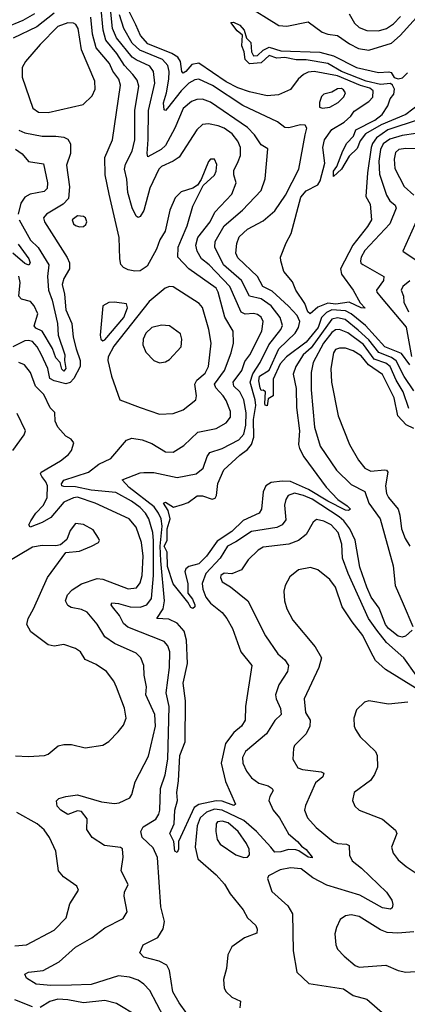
# Model space of a CAD drawing. Extents: x 1443846 to 1577407, y 839182 to 927291.
# Tile 249 of 256: x 1499950 to 1501932, y 910671 to 915709. Entities that reach past the tile are written whole.
import ezdxf

# ---------------------------------------------------------------- set-up
doc = ezdxf.new("R2010")
doc.units = 0

msp = doc.modelspace()

# ---------------------------------------------------------------- linework, layer by layer
at = {"layer": '0CON20XD'}
for points in [[(1500712.7, 912642.7), (1500650, 912645), (1500682.6, 912695), (1500690.5, 912735), (1500670.7, 912940.7), (1500668, 913015), (1500678.1, 913118.1), (1500672.4, 913155), (1500659.7, 913185), (1500636.5, 913216.5), (1500508.5, 913315), (1500474.2, 913355), (1500565, 913391.1), (1500585, 913393.3), (1500635, 913392.7), (1500755, 913366.3), (1500852.5, 913385), (1500888.5, 913415), (1500908.8, 913475), (1500921.3, 913495), (1500985.2, 913514.8), (1501070.4, 913559.6), (1501095, 913588.8), (1501105.8, 913635), (1501107.2, 913697.2), (1501095, 913764.4), (1501076.1, 913805), (1501045.2, 913835), (1501041.5, 913855), (1501085.4, 913914.6), (1501100.2, 913959.8), (1501126.7, 913995), (1501187.9, 914115), (1501195.2, 914165.2), (1501185, 914187.5), (1501165, 914201.8), (1501145, 914206.3), (1501102.6, 914202.6), (1501082.2, 914212.2), (1501023.8, 914345), (1500919, 914455), (1500879.4, 914485), (1500857.3, 914525), (1500850.5, 914555), (1500860.8, 914595), (1500923.8, 914675), (1500946.8, 914725), (1501035, 914816.4), (1501056.8, 914875), (1501044.4, 914915), (1501045, 914937.5), (1501066.2, 914983.8), (1501078.1, 915015), (1501079.3, 915055), (1501065, 915087.9), (1501036.3, 915125), (1500995, 915153.8), (1500965, 915166.2), (1500915, 915177.3), (1500885, 915173.6), (1500855, 915145.6), (1500764.8, 915005.2), (1500735, 914984.7), (1500675, 914958.4), (1500660.6, 914945), (1500615, 914846.9), (1500585, 914732.5), (1500565, 914702), (1500555, 914698), (1500545, 914703.8), (1500525, 914747.5), (1500502.2, 914825), (1500497.1, 914892.9), (1500485.6, 914945), (1500490.5, 914969.5), (1500525, 915037.1), (1500538, 915095), (1500538.4, 915245), (1500558.6, 915368.6), (1500550.3, 915400.3), (1500528.8, 915428.8), (1500484.9, 915474.9), (1500447.1, 915537.1), (1500389.5, 915605), (1500375.6, 915655), (1500365, 915781.5)], [(1501099.3, 915789.3), (1501275, 915679.5), (1501315, 915675.6), (1501425, 915699.1), (1501496.2, 915646.2), (1501525, 915635.2), (1501575, 915629.2), (1501635.8, 915585.8), (1501682.3, 915562.3), (1501735, 915553.5), (1501850.5, 915589.5), (1501895, 915628.6), (1502027.7, 915775)], [(1500025, 915739.8), (1499965, 915705.2), (1499875, 915668.1)], [(1500125, 915742.6), (1500036.4, 915673.6), (1499915.4, 915615)], [(1500460.1, 912660.1), (1500423.8, 912705), (1500418.1, 912715), (1500421.2, 912725), (1500455, 912722.1), (1500515, 912704.8), (1500565, 912702.6), (1500598.9, 912715), (1500622.7, 912747.3), (1500634.6, 912865), (1500633.6, 913043.6), (1500630.3, 913085), (1500609.3, 913155), (1500592.8, 913185), (1500565, 913213.6), (1500522.1, 913245), (1500440.5, 913290.5), (1500315, 913301.6), (1500235, 913318.5), (1500175, 913321.2), (1500165, 913324.4), (1500162.8, 913335), (1500175, 913352.5), (1500302.2, 913395), (1500355, 913435.3), (1500415, 913463.8), (1500495, 913557.3), (1500522.5, 913567.5), (1500575, 913558.9), (1500625, 913540.4), (1500695, 913498.5), (1500733.9, 913496.1), (1500789.3, 913530.7), (1500861.3, 913598.7), (1500955, 913617.5), (1501005, 913646.1), (1501027.8, 913675), (1501027.5, 913705), (1501005, 913760.6), (1500990.8, 913785), (1500951.7, 913825), (1500946.1, 913845), (1500996.1, 913915), (1501030.2, 914005), (1501042.6, 914055), (1501041.9, 914115), (1500997.9, 914187.9), (1500965.2, 914315), (1500953.6, 914335), (1500813.8, 914433.8), (1500758, 914495), (1500760.7, 914545), (1500776.3, 914586.3), (1500806, 914655), (1500835.5, 914755), (1500888.3, 914861.7), (1500945, 914913.8), (1500955, 914934.2), (1500957.9, 914967.9), (1500945, 914996), (1500925, 914995.8), (1500915, 914983.8), (1500878.2, 914891.8), (1500858, 914862), (1500835, 914848.1), (1500775, 914828.6), (1500745, 914798), (1500717.8, 914735), (1500693.3, 914626.7), (1500666.9, 914583.1), (1500649.6, 914535), (1500602, 914448), (1500565, 914424.7), (1500537.8, 914422.2), (1500505, 914430), (1500481, 914441), (1500466.4, 914456.4), (1500460.8, 914485), (1500458.7, 914595), (1500407.4, 914817.4), (1500386.7, 914915), (1500385.3, 915004.7), (1500423.9, 915095), (1500464.8, 915375), (1500456.7, 915405), (1500426.5, 915446.5), (1500408.9, 915485), (1500340, 915565), (1500321, 915635), (1500312.5, 915722.5)], [(1501965, 913810.3), (1501915, 913884.4), (1501874.2, 913964.2), (1501851, 913981), (1501786.8, 914006.8), (1501735, 914070.7), (1501680.9, 914120.9), (1501614.1, 914175), (1501575, 914184.6), (1501545, 914177.9), (1501439.6, 914030.4), (1501399.1, 913995), (1501361.3, 913935), (1501348.4, 913895), (1501362.5, 913822.5), (1501365.8, 913725), (1501380.7, 913605), (1501375.7, 913535.7), (1501381.2, 913515), (1501402.6, 913472.6), (1501517.2, 913317.2), (1501575.6, 913255), (1501625, 913222.5), (1501641.4, 913205), (1501631.2, 913198.8), (1501615, 913199.5), (1501525, 913245.6), (1501426.3, 913306.3), (1501335, 913346), (1501291.7, 913348.3), (1501235, 913341.6), (1501207.6, 913325), (1501195, 913293.8), (1501185.3, 913205), (1501173.8, 913185), (1501092.7, 913147.3), (1501035, 913091), (1500959.7, 913040.3), (1500905, 912964.2), (1500865.8, 912925), (1500815, 912910.7), (1500799.7, 912900.3), (1500794.4, 912885), (1500809.1, 912825), (1500810, 912775), (1500832.5, 912745), (1500844.5, 912715), (1500844.3, 912705), (1500835, 912696.9), (1500825, 912702.2), (1500809.7, 912729.7), (1500735, 912822.1), (1500705, 912910.9), (1500702.9, 912985), (1500689, 913015), (1500703.4, 913045), (1500703.8, 913103.8), (1500718.2, 913155), (1500708.2, 913198.2), (1500685.7, 913235), (1500695, 913240.4), (1500735.6, 913215.6), (1500781.3, 913228.7), (1500811.7, 913238.3), (1500856.6, 913273.4), (1500885, 913273.6), (1500934.6, 913255.4), (1500948.5, 913261.5), (1500956.2, 913275), (1500963, 913337), (1500993.7, 913406.3), (1501075, 913481.1), (1501115, 913510), (1501134.9, 913535.1), (1501146.3, 913573.7), (1501146, 913664), (1501157.2, 913735), (1501154.1, 913765), (1501127.9, 913855), (1501141.9, 913898.1), (1501179.7, 913955), (1501223.2, 914045), (1501285, 914124.6), (1501293.2, 914145), (1501281, 914185), (1501236, 914245), (1501185, 914280.6), (1501125, 914294.1), (1501084.6, 914374.6), (1500991.2, 914455), (1500947.3, 914545), (1500948.6, 914575), (1500995.8, 914655), (1501088.4, 914735), (1501184.5, 914835), (1501204.5, 914895), (1501218.4, 915048.4), (1501185, 915069.6), (1501150.8, 915120.8), (1501115, 915157.8), (1500925, 915287.1), (1500883.6, 915303.6), (1500855, 915301.9), (1500828.5, 915291.5), (1500785.8, 915255), (1500743.4, 915155), (1500694.8, 915065), (1500673.5, 915045), (1500605, 915007.5), (1500600.9, 915025), (1500605.9, 915095.9), (1500608.3, 915245), (1500639.8, 915385), (1500634.4, 915444.4), (1500615, 915471.6), (1500545, 915503.2), (1500525, 915518.1), (1500445, 915617.1), (1500424.1, 915665), (1500413.2, 915765)], [(1501409.2, 915120.8), (1501417.3, 915155), (1501409.1, 915169.1), (1501385, 915170.8), (1501325, 915155.3), (1501305, 915157.5), (1501267.4, 915187.4), (1501090.2, 915270.2), (1500935, 915372.5), (1500865, 915404.3), (1500845, 915401.4), (1500815, 915384.3), (1500775, 915345.6), (1500705, 915256), (1500695, 915245.5), (1500687.6, 915247.6), (1500684.5, 915284.5), (1500700.6, 915335), (1500712.4, 915405), (1500713.5, 915445), (1500706.9, 915475), (1500680.2, 915505), (1500563.1, 915553.1), (1500525, 915589.6), (1500482, 915665), (1500459.8, 915735)], [(1501992.1, 915197.9), (1501832.6, 915145), (1501774.3, 915105), (1501753.3, 915076.7), (1501746.9, 915055), (1501728.6, 914925), (1501719.6, 914805), (1501741.6, 914765), (1501748.1, 914685), (1501728.7, 914651.3), (1501652.7, 914555), (1501590, 914435), (1501595, 914406.9), (1501655.2, 914325.2), (1501691.2, 914261.2), (1501715.9, 914234.1), (1501695, 914234.6), (1501633.6, 914263.6), (1501566.8, 914253.2), (1501525, 914259.7), (1501475, 914237.9), (1501435, 914203.7), (1501422.9, 914215), (1501407.8, 914257.8), (1501361.8, 914325), (1501345, 914368), (1501300.9, 914420.9), (1501284.3, 914475), (1501284, 914495), (1501311.5, 914568.5), (1501338.5, 914615), (1501388, 914802), (1501415, 914833.4), (1501473.5, 914865), (1501486, 914885), (1501509.3, 914975), (1501499.2, 915055), (1501508.1, 915095), (1501545, 915146.9), (1501608, 915185), (1501642.2, 915215), (1501659.3, 915240.7), (1501735, 915291.2), (1501755, 915313), (1501757.5, 915345), (1501739.6, 915359.6), (1501692.4, 915372.4), (1501575, 915421.4), (1501455, 915444.8), (1501425, 915440.4), (1501400.7, 915429.3), (1501374.4, 915405), (1501335, 915352.5), (1501273.8, 915325), (1501215, 915320.6), (1501125, 915339.6), (1501065, 915360.6), (1501005, 915391.8), (1500865, 915487.6), (1500829.5, 915480.5), (1500799.7, 915445), (1500785, 915436.4), (1500778.2, 915445), (1500771.5, 915495), (1500758, 915518), (1500727.2, 915537.2), (1500605, 915586.5), (1500567.7, 915627.7), (1500542.7, 915682.7), (1500507.8, 915755)], [(1501635, 915738.8), (1501660.9, 915690.9), (1501685, 915669.1), (1501725, 915654.7), (1501785, 915653), (1501825, 915665.2), (1501861.5, 915688.5), (1501896.5, 915725)], [(1500095, 915234.2), (1500274.6, 915275.4), (1500320.6, 915319.4), (1500335, 915353.3), (1500333.8, 915395), (1500265.7, 915555), (1500249.1, 915665), (1500236.6, 915685), (1500225, 915691.2), (1500195, 915693.4), (1500145, 915674.4), (1500055, 915583.3), (1499978.7, 915495), (1499961.7, 915465), (1499962.9, 915415), (1500016.6, 915256.6), (1500045, 915235.8), (1500095, 915234.2)], [(1501995, 915279.5), (1501923.6, 915225), (1501798.1, 915171.9), (1501718.2, 915125), (1501690.6, 915089.4), (1501675, 915050), (1501635, 915011.2), (1501595.4, 914945), (1501555, 914907.5), (1501553.8, 914935), (1501571.5, 914958.5), (1501601.8, 915038.2), (1501623.1, 915076.9), (1501655.9, 915114.1), (1501668.9, 915145), (1501765.2, 915194.8), (1501802.7, 915225), (1501831.8, 915268.2), (1501844.2, 915305), (1501862.1, 915327.9), (1501865.6, 915354.4), (1501856.3, 915375), (1501845, 915383.6), (1501795, 915377.3), (1501721.2, 915395), (1501595.7, 915445), (1501525.4, 915485.4), (1501415, 915504.6), (1501364.2, 915504.2), (1501305, 915515.8), (1501265, 915512.2), (1501225, 915526.7), (1501185, 915489.3), (1501124, 915484), (1501101.9, 915505), (1501097.5, 915545), (1501086.1, 915575), (1501089.6, 915629.6), (1501062.4, 915652.4), (1501030, 915695), (1501042.4, 915697.6), (1501075, 915681.3), (1501097.2, 915655), (1501108.9, 915615), (1501132.2, 915592.2), (1501135.3, 915545), (1501145.3, 915525.3), (1501165, 915526.6), (1501195, 915553.8), (1501225, 915568.2), (1501285, 915550.5), (1501485, 915543.2), (1501555, 915524.4), (1501672, 915465), (1501785, 915440), (1501836.8, 915443.2), (1501848.5, 915438.5), (1501864.4, 915414.4), (1501885, 915406.5), (1501907.5, 915412.5), (1501932, 915438)], [(1501497.5, 915257.5), (1501535, 915262.2), (1501578.1, 915285), (1501606.5, 915315), (1501616.2, 915335), (1501605, 915350.5), (1501595, 915356.7), (1501575, 915356.2), (1501545, 915337.8), (1501505, 915328.5), (1501493.1, 915316.9), (1501482.2, 915285), (1501482.1, 915262.1), (1501497.5, 915257.5)], [(1499945, 915144.6), (1499975, 915130), (1500065, 915113.1), (1500135, 915114.1), (1500175, 915107.9), (1500195, 915098), (1500209.2, 915075), (1500210, 915025), (1500189.3, 914965), (1500204.1, 914855), (1500199.6, 914795), (1500171.2, 914765), (1500086.3, 914713.7), (1500071.1, 914695), (1500076.4, 914675), (1500192.4, 914492.4), (1500204, 914465), (1500203.5, 914435), (1500174.7, 914385), (1500165.9, 914355), (1500178.6, 914305), (1500184.8, 914225), (1500215.7, 914155), (1500223.3, 914085), (1500239, 914025), (1500258.1, 913965), (1500258.5, 913935), (1500227, 913873), (1500207.3, 913852.7), (1500185, 913846.8), (1500125, 913861.3), (1500103.3, 913873.3), (1500093.9, 913923.9), (1500061.1, 913995), (1500039.2, 914035), (1500015, 914062.2), (1499995, 914068.7), (1499975.6, 914065.6), (1499915, 914035.3)], [(1501945, 913944.2), (1501901.3, 914001.3), (1501816.2, 914035), (1501717.5, 914145), (1501644.2, 914204.2), (1501615, 914220.3), (1501545, 914224.3), (1501519, 914211), (1501493.6, 914186.4), (1501476.7, 914135), (1501415, 914059.7), (1501313.3, 913985), (1501282, 913948), (1501245, 913870), (1501246.5, 913785), (1501220.3, 913769.7), (1501215, 913733.3), (1501205, 913736.7), (1501203.6, 913745), (1501206, 913805), (1501195, 913813.8), (1501185, 913811.4), (1501180, 913825), (1501172.1, 913862.1), (1501175, 913884.6), (1501224.6, 913915.4), (1501274.6, 914024.6), (1501358.6, 914105), (1501375, 914133.9), (1501382.8, 914165), (1501369.2, 914195), (1501323.8, 914243.8), (1501240.1, 914320.1), (1501192.7, 914345), (1501166, 914395), (1501065, 914490.4), (1501054.7, 914515), (1501059.2, 914565), (1501072.3, 914597.7), (1501115, 914637.2), (1501195, 914680), (1501255, 914731.1), (1501309.1, 914810.9), (1501376.2, 914945), (1501409.2, 915120.8)], [(1501975, 915126.3), (1501905, 915117.4), (1501842, 915098), (1501808.5, 915075), (1501794.9, 915045), (1501786.4, 914985), (1501789.3, 914919.3), (1501825, 914810.9), (1501842.6, 914782.6), (1501870, 914760), (1501874.6, 914745), (1501842.1, 914665), (1501715, 914528.2), (1501695.8, 914495), (1501692.3, 914475), (1501694.4, 914464.4), (1501705, 914456), (1501810.9, 914395), (1501810.7, 914375), (1501774.7, 914325), (1501775.9, 914315), (1501798.6, 914288.6), (1501926.4, 914136.4), (1501954, 913986)], [(1499927.4, 915047.4), (1499962.6, 915022.6), (1499994.1, 914984.1), (1500071.1, 914971.1), (1500092.1, 914875), (1500089.2, 914845), (1500075, 914829.7), (1500003, 914817), (1499975, 914801.2), (1499955, 914771.4), (1499942.5, 914715)], [(1501985, 915048.7), (1501925, 915050), (1501889.2, 915045), (1501870.9, 915029.1), (1501863.7, 914995), (1501867.2, 914947.2), (1501915, 914856.5), (1501965, 914812.1)], [(1499946.3, 914685), (1500005, 914581.1), (1500044.5, 914544.5), (1500097.9, 914455), (1500091.7, 914395), (1500096.7, 914325), (1500115.7, 914275), (1500143.2, 914155), (1500145.7, 914095), (1500180.7, 913995), (1500177.8, 913965), (1500184.6, 913925.4), (1500175, 913910.6), (1500165, 913921.4), (1500156, 913956), (1500135, 913978.7), (1500117.1, 914027.1), (1500065, 914116), (1500031.6, 914131.6), (1500023.7, 914143.7), (1500042.1, 914205), (1500024.3, 914245), (1500005, 914267.6), (1499959, 914279), (1499945, 914294.3), (1499952, 914365), (1499945, 914396.5)], [(1500255, 914648.9), (1500275, 914650.6), (1500288.3, 914661.7), (1500293.3, 914675), (1500285.6, 914695), (1500275, 914702.7), (1500245, 914705.8), (1500217.8, 914685), (1500224.4, 914665), (1500235, 914656.7), (1500255, 914648.9)], [(1501985.3, 914695), (1501908.8, 914525), (1502043.8, 914435)], [(1499941.5, 914561.5), (1499995.8, 914485.8), (1500002.6, 914465), (1499996.1, 914453.9), (1499975, 914462.1), (1499914.1, 914515)], [(1501945, 914372.7), (1501908.5, 914345), (1501900.4, 914325), (1501911.6, 914295), (1501914.4, 914264.4)], [(1500665, 913691.1), (1500735, 913694.4), (1500785, 913713.1), (1500850.6, 913765), (1500853.6, 913785), (1500844.6, 913845), (1500854.6, 913865), (1500898.8, 913901.2), (1500915, 913934.4), (1500928.2, 914055), (1500917.3, 914125), (1500885, 914237.1), (1500867.4, 914257.4), (1500735, 914343.1), (1500715, 914343.8), (1500694.1, 914335.9), (1500612, 914268), (1500431.6, 914038.4), (1500402.2, 913985), (1500400, 913965), (1500419.5, 913885), (1500461.2, 913765), (1500566.2, 913725), (1500665, 913691.1)], [(1500375, 914066.9), (1500385, 914070.9), (1500482.8, 914185), (1500500.7, 914235), (1500495.4, 914255.4), (1500435, 914264.4), (1500405, 914262.9), (1500374.3, 914245.7), (1500361.5, 914095), (1500365, 914074), (1500375, 914066.9)], [(1501914.4, 914264.4), (1501937.3, 914215)], [(1500665, 913954.2), (1500695, 913959.2), (1500715, 913970.8), (1500775.6, 914035), (1500778.9, 914075), (1500772.1, 914102.1), (1500715, 914142.5), (1500675, 914145.6), (1500625, 914134.2), (1500595, 914106.2), (1500580.8, 914075), (1500579.2, 914045), (1500595, 914008.8), (1500635, 913966.2), (1500665, 913954.2)], [(1501940.2, 913720.2), (1501911.2, 913805), (1501874.9, 913865), (1501843.4, 913935), (1501822.4, 913952.4), (1501762.5, 913972.5), (1501707.5, 914047.5), (1501627.7, 914107.7), (1501584.5, 914124.5), (1501565, 914121.9), (1501545, 914109), (1501503.7, 914055), (1501450, 913955), (1501439.8, 913905), (1501440.9, 913815), (1501457.5, 913625), (1501486.6, 913526.6), (1501569.2, 913405), (1501645, 913331.2), (1501715, 913295.6), (1501734.3, 913235), (1501792.1, 913155), (1501859.6, 912915), (1501870, 912815), (1501909.9, 912719.9), (1501960, 912605)], [(1501965, 913616.8), (1501925.8, 913635.8), (1501883, 913683), (1501865.2, 913775), (1501805, 913893.6), (1501732.9, 913942.9), (1501695, 913989.2), (1501655, 914015.7), (1501615, 914029.4), (1501585, 914029.3), (1501565, 914021.5), (1501554.7, 914005), (1501540.2, 913925), (1501544.7, 913855), (1501577.8, 913682.2), (1501636.4, 913535), (1501682.9, 913455), (1501715, 913415.5), (1501745, 913399.1), (1501815.3, 913405.3), (1501825, 913404.5), (1501832.3, 913395), (1501820.6, 913325), (1501824.7, 913285), (1501835, 913264.4), (1501884.8, 913204.8), (1501894.1, 913175), (1501901.2, 913105), (1501920.9, 913055), (1501945.4, 913015)], [(1500686.7, 910605), (1500615, 910741.5), (1500584.7, 910774.7), (1500555.3, 910795.3), (1500510.9, 910810.9), (1500455, 910817.2), (1500315, 910772.5), (1500215, 910769.8), (1500108, 910768), (1500033.8, 910773.8), (1499985, 910804.3), (1499975.8, 910825), (1499994.2, 910835.8), (1500070, 910845), (1500151.2, 910888.8), (1500235, 910962.9), (1500317.9, 911012.1), (1500385, 911062.9), (1500479.4, 911110.6), (1500498.6, 911145), (1500483.3, 911225), (1500485.7, 911245), (1500503.8, 911285), (1500468.6, 911355), (1500478.6, 911425), (1500475, 911467.5), (1500465, 911473.3), (1500383.6, 911483.6), (1500320, 911525), (1500292.5, 911565), (1500295, 911620), (1500265, 911657.5), (1500245, 911661.2), (1500195, 911642.9), (1500160.6, 911665), (1500141.9, 911685), (1500137.1, 911712.9), (1500150, 911725), (1500184.6, 911735.4), (1500245, 911743.8), (1500368.2, 911708.2), (1500435, 911699.6), (1500457.5, 911702.5), (1500512.7, 911727.3), (1500523.5, 911745), (1500539.5, 911810.5), (1500608.5, 911941.5), (1500643.7, 912095), (1500641.3, 912155), (1500594.7, 912255), (1500598.3, 912295), (1500585.3, 912355), (1500584.7, 912405), (1500569.2, 912445), (1500545, 912468.2), (1500435, 912516.7), (1500385, 912550.9), (1500345, 912615.7), (1500295, 912677.1), (1500265, 912692.2), (1500212.3, 912702.3), (1500195, 912711.4), (1500183.8, 912735), (1500193.6, 912766.4), (1500217.2, 912792.8), (1500265, 912823.3), (1500345, 912849.4), (1500375, 912846.4), (1500505, 912797.6), (1500547.5, 912802.5), (1500565, 912828.1), (1500575.6, 912865), (1500581.2, 912965), (1500573, 913035), (1500545, 913113.6), (1500508.8, 913155), (1500335.6, 913235.6), (1500245, 913265.6), (1500225, 913263.7), (1500175, 913240), (1500108.1, 913161.9), (1500065, 913136.2), (1500002.6, 913112.6), (1499996.5, 913125), (1500006, 913145), (1500031.4, 913185), (1500070.6, 913225), (1500089.2, 913265), (1500091.7, 913325), (1500083.9, 913345), (1500061.9, 913371.9), (1500055.3, 913385), (1500059.3, 913395), (1500157.5, 913452.5), (1500199.4, 913485), (1500214.3, 913505), (1500226.7, 913545), (1500212.3, 913562.3), (1500185, 913578), (1500144.5, 913625), (1500131.4, 913655), (1500128.8, 913698.8), (1500105, 913724), (1500072.2, 913792.2), (1500030, 913835), (1500005.3, 913905), (1499974, 913944), (1499945, 913954.6)], [(1499914.8, 913505), (1499972.4, 913585), (1499979.5, 913605), (1499936.9, 913695)], [(1501956.2, 912585), (1501922.9, 912555), (1501905, 912549.7), (1501885, 912555.3), (1501834.8, 912595), (1501820.6, 912615), (1501787.6, 912697.6), (1501747.3, 912755), (1501724, 912805), (1501688.7, 912908.7), (1501665, 913046.5), (1501637.6, 913105), (1501607.6, 913145), (1501583.8, 913165), (1501445, 913255.3), (1501400.4, 913275), (1501354.1, 913285.9), (1501322.1, 913275), (1501310.4, 913255), (1501304.1, 913225.9), (1501309.7, 913150.3), (1501291.9, 913125), (1501265, 913111.9), (1501135, 913090.6), (1501055, 913037.9), (1501013, 913015), (1500974, 912955), (1500901.9, 912875), (1500882.9, 912825), (1500885.2, 912795), (1500902.1, 912755), (1500925, 912723.8), (1500985.6, 912675.6), (1501009.2, 912645), (1501037.1, 912595), (1501080.8, 912475), (1501136.7, 912405), (1501104, 912195), (1501101.7, 912125), (1501083.8, 912095), (1501045, 912062.2), (1501001.3, 912005), (1500980.2, 911905), (1501002.1, 911812.1), (1501053.1, 911695), (1501045, 911689.1), (1500985, 911711.5), (1500955, 911712.4), (1500865.8, 911694.2), (1500842.4, 911677.6), (1500761.8, 911505), (1500761.5, 911465), (1500755, 911448.6), (1500742.3, 911455), (1500737.5, 911505), (1500716.7, 911545), (1500740, 911595), (1500743.3, 911665), (1500757.1, 911715), (1500753.2, 911755), (1500761.9, 911815), (1500767.6, 911945), (1500795.2, 912015), (1500797.9, 912225), (1500785.2, 912315.2), (1500808.4, 912415), (1500801.8, 912535), (1500790.8, 912580.8), (1500755, 912620.9), (1500712.7, 912642.7)], [(1501977.3, 912355), (1501913.3, 912445), (1501825, 912523.3), (1501776.4, 912586.4), (1501733.5, 912645), (1501629.4, 912875), (1501600, 912955), (1501597, 913025), (1501577.3, 913085), (1501542.1, 913125), (1501505, 913143.6), (1501467.9, 913152.1), (1501451.1, 913138.9), (1501415.2, 913074.8), (1501375, 913045.3), (1501325, 913025.9), (1501195, 913010), (1501169.2, 912995), (1501117.1, 912945), (1501084.2, 912895), (1501035, 912874.6), (1500995, 912876.7), (1500978.1, 912865), (1500975.6, 912855), (1500985, 912832.5), (1501028.3, 912808.3), (1501116, 912736), (1501206.4, 912556.4), (1501270.4, 912465), (1501305, 912434.5), (1501324.6, 912405), (1501319.6, 912375), (1501274.3, 912305.7), (1501258, 912255), (1501260.3, 912235), (1501282.8, 912185), (1501286.2, 912155), (1501255, 912124.3), (1501212.1, 912055), (1501104.5, 911965), (1501089.6, 911935), (1501090.4, 911905), (1501109.2, 911865), (1501135, 911830), (1501172.6, 911802.6), (1501219.4, 911789.4), (1501240.8, 911775), (1501245.6, 911765), (1501227.9, 911735), (1501224, 911715), (1501246.4, 911665), (1501277.3, 911625), (1501323.4, 911543.4), (1501369.6, 911505), (1501389.8, 911479.8), (1501415, 911463.8), (1501445.5, 911424.5), (1501445, 911420), (1501425, 911424.4), (1501377.1, 911457.1), (1501361.4, 911461.4), (1501324.2, 911464.2), (1501285, 911451.9), (1501255, 911449.8), (1501234.6, 911474.6), (1501160.3, 911555), (1501095, 911611.4), (1500985, 911664.4), (1500945, 911670.6), (1500904.8, 911655), (1500872.4, 911625), (1500856.4, 911585), (1500846.7, 911475), (1500860.3, 911415), (1500955, 911333.3), (1500996.3, 911286.3), (1501025, 911236.5), (1501092.7, 911155), (1501113.9, 911113.9), (1501157.1, 911075), (1501164.2, 911055), (1501162, 911035), (1501099.3, 911010.7), (1501035, 910965.7), (1501014.6, 910925), (1501006.7, 910855), (1500991.5, 910798.5), (1500994.7, 910754.7), (1501005.3, 910735.3), (1501035, 910707.8), (1501078, 910688), (1501075, 910652.5)], [(1499927.8, 911942.2), (1499995, 911939.1), (1500075.6, 911944.4), (1500095, 911951.2), (1500146.4, 911993.6), (1500175, 912001.2), (1500215, 912000), (1500285, 911984.2), (1500375, 911998.1), (1500405, 912015.7), (1500452.9, 912065), (1500480.2, 912099.8), (1500494.4, 912135), (1500485, 912186.7), (1500445, 912293.3), (1500430.8, 912325), (1500394.2, 912375), (1500339.9, 912409.9), (1500284.2, 912435), (1500260, 912475), (1500235, 912491.1), (1500175, 912511.9), (1500125, 912504.5), (1500095, 912510), (1500007.1, 912577.1), (1499985.5, 912615), (1499992.5, 912645), (1500020.5, 912695), (1500091.4, 912855), (1500185, 912982.5), (1500255, 912990.8), (1500316.7, 913015), (1500352.5, 913035), (1500357.5, 913045), (1500353, 913057), (1500325, 913099.4), (1500275, 913126.4), (1500235, 913131.1), (1500207.5, 913095), (1500190.5, 913049.5), (1500157.7, 913022.3), (1500135, 913017.5), (1500065, 913019.5), (1500015, 913011.2), (1499880.4, 912929.6)], [(1502065, 912232.5), (1501819.5, 912385), (1501769.7, 912429.7), (1501745.5, 912474.5), (1501705, 912558.2), (1501648.9, 912628.9), (1501599.3, 912705), (1501565.3, 912805), (1501536.2, 912845), (1501475, 912894.5), (1501437.2, 912907.2), (1501375, 912894.4), (1501331.4, 912858.6), (1501306.9, 912815), (1501300.6, 912785), (1501304.5, 912735), (1501315.9, 912694.1), (1501346.2, 912636.2), (1501460.5, 912500.5), (1501492.7, 912445), (1501480, 912395), (1501404.5, 912235), (1501411.5, 912165), (1501434.5, 912125), (1501432.5, 912095), (1501415, 912055.6), (1501355.6, 911995), (1501350.4, 911979.6), (1501347.1, 911925), (1501372.1, 911882.1), (1501395, 911873.1), (1501491.3, 911861.3), (1501504, 911854), (1501499.4, 911835), (1501461.5, 911805), (1501410.7, 911689.3), (1501405.7, 911665), (1501420.6, 911625), (1501465, 911576.7), (1501555, 911503.5), (1501575, 911493.8), (1501620.9, 911490.9), (1501634.4, 911484.4), (1501636.4, 911435), (1501649.5, 911405), (1501697.4, 911367.4), (1501824.5, 911245), (1501852.7, 911205), (1501857.3, 911182.7), (1501854.4, 911165.6), (1501845, 911158.6), (1501805, 911164.7), (1501689.1, 911229.1), (1501520.2, 911280.2), (1501449.3, 911319.3), (1501389.2, 911365), (1501335, 911370), (1501281.2, 911358.8), (1501221.7, 911328.3), (1501216.2, 911315), (1501238.6, 911248.6), (1501320.5, 911175), (1501344.5, 911135), (1501348.8, 910945), (1501366.4, 910835), (1501427.8, 910777.8), (1501605, 910751.3), (1501655, 910716.8), (1501725, 910697.5), (1501817.2, 910617.2)], [(1500805, 910624.2), (1500765, 910679.2), (1500732.9, 910735), (1500715.4, 910845), (1500701.5, 910871.5), (1500662.7, 910892.7), (1500585, 910913.1), (1500564.4, 910934.4), (1500581.2, 910975), (1500656.2, 911013.8), (1500682.5, 911057.5), (1500690, 911095), (1500670.9, 911170.9), (1500655, 911422.5), (1500632.2, 911472.2), (1500575.4, 911525), (1500568.2, 911555), (1500580.2, 911579.8), (1500645, 911618.7), (1500661.7, 911645), (1500666.7, 911665), (1500669.6, 911775), (1500693, 911845), (1500707.7, 911925), (1500713.2, 912195), (1500699.1, 912265), (1500715.8, 912395), (1500717.2, 912475), (1500706.4, 912505), (1500688.3, 912528.3), (1500501.8, 912601.8), (1500479.5, 912619.5), (1500460.1, 912660.1)], [(1501935, 912218), (1501835, 912206.4), (1501735, 912224), (1501712.7, 912217.3), (1501671.7, 912178.3), (1501658.8, 912135), (1501660, 912095), (1501667, 912077), (1501690.7, 912040.7), (1501768.6, 911965), (1501777.8, 911945), (1501778.9, 911885), (1501763.6, 911846.4), (1501742.8, 911817.2), (1501660, 911755), (1501650.8, 911715), (1501662.9, 911685), (1501685, 911664.4), (1501805, 911618), (1501872.1, 911562.1), (1501877.8, 911545), (1501850.6, 911475), (1501858.6, 911445), (1501885, 911410.8), (1501926.6, 911376.6), (1502063.9, 911283.9)], [(1499925, 910971.2), (1499985, 910975.5), (1500125, 911051.1), (1500187, 911113), (1500206, 911185), (1500249.4, 911255), (1500242, 911275), (1500174.2, 911324.2), (1500148.5, 911355), (1500133.6, 911455), (1500101.1, 911525), (1500075, 911564.2), (1500039.2, 911595), (1499935, 911653.5)], [(1501095, 911422.5), (1501115, 911424), (1501124.3, 911435.7), (1501122.5, 911465), (1501109.6, 911495), (1501065.9, 911555), (1501015, 911600), (1500985, 911608.8), (1500961.9, 911605), (1500954.5, 911595), (1500952.1, 911555), (1500960, 911515), (1500975, 911490.6), (1501055, 911436.9), (1501095, 911422.5)], [(1501965, 911041.6), (1501884, 911036), (1501828.9, 911038.9), (1501795, 911052.1), (1501685, 911120.8), (1501645, 911128.5), (1501615, 911124.5), (1501588.1, 911105), (1501569.4, 911065), (1501561.7, 911031.7), (1501566, 910975), (1501575, 910953.8), (1501608.3, 910918.3), (1501665, 910870.6), (1501685, 910860.6), (1501821.7, 910871.7), (1501885, 910844.3), (1501925, 910835.6), (1502045, 910844)], [(1500015, 910658.6), (1499925, 910693.8)], [(1500551.3, 910611.3), (1500444, 910675), (1500385, 910690.4), (1500275, 910679.1), (1500195, 910694.5), (1500145, 910697.4), (1500104.3, 910685), (1500055, 910654.3)]]:
    msp.add_lwpolyline(points, dxfattribs=at)

doc.saveas('drawing.dxf')
